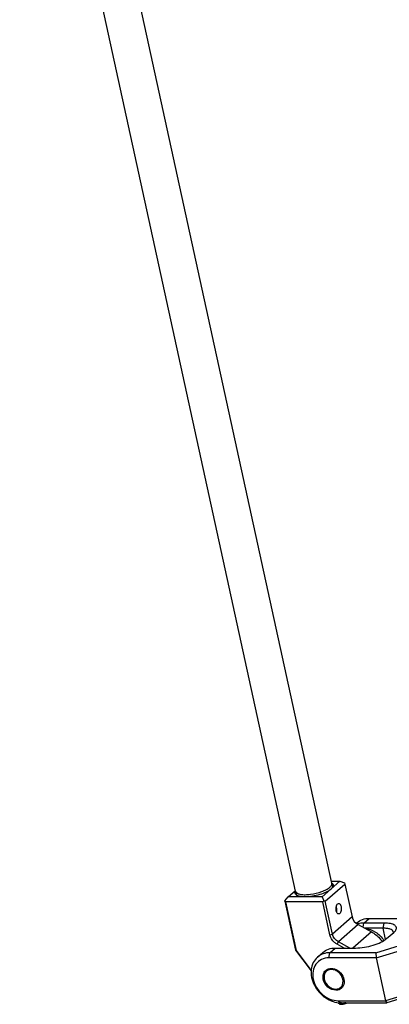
# Model space of a CAD drawing. Header units: millimetres. Extents: x -491 to 2059, y -393 to 795.
# Tile 202 of 256: x 188 to 197, y -103 to -77. Entities that reach past the tile are written whole.
import ezdxf

# ---------------------------------------------------------------- set-up
doc = ezdxf.new("R2010")
doc.units = ezdxf.units.MM
doc.header["$LTSCALE"] = 462.55
doc.layers.get('0').update_dxf_attribs({"linetype": 'CONTINUOUS'})
for name, color, linetype in [('2ND_ARM_V2_PITCH_ABL506', 7, 'CONTINUOUS'), ('2ND_ARM_V2_PITCH_ABL508', 7, 'CONTINUOUS'), ('A2300201_ABL464', 7, 'CONTINUOUS'), ('CSHCS-BR-M4-12_203_PBL517', 7, 'CONTINUOUS'), ('FWSRM-D10-V4-E2-T2_5_PBL518', 7, 'CONTINUOUS'), ('M2300101_PBL509', 7, 'CONTINUOUS'), ('M2300101_PBL512', 7, 'CONTINUOUS'), ('M2300201_PBL505', 7, 'CONTINUOUS'), ('M2300301_PBL520', 7, 'CONTINUOUS'), ('M2300602_PBL779', 7, 'CONTINUOUS'), ('M2300602_PBL780', 7, 'CONTINUOUS'), ('SSHH-ST-M3-5_203_PBL507', 7, 'CONTINUOUS'), ('SSHH-ST-M3-5_203_PBL519', 7, 'CONTINUOUS'), ('WFM_0608_06_2_PBL798', 7, 'CONTINUOUS'), ('오른쪽_17_VBL454', 7, 'CONTINUOUS')]:
    doc.layers.add(name, color=color, linetype=linetype)

# ---------------------------------------------------------------- blocks, each defined once
blk = doc.blocks.new('M2300201_PBL505', base_point=(6865.09, 2919.05))
at = {"layer": 'M2300201_PBL505', "color": 7}
for p, q in [((6862.16, 2926.53), (6866.74, 2930.53)), ((6862.99, 2925.42), (6868.03, 2929.82)), ((6864.56, 2930.53), (6866.74, 2930.53)), ((6866.74, 2930.53), (6867.88, 2930.15)), ((6867.88, 2930.15), (6868.03, 2929.82)), ((6868.03, 2929.82), (6869.87, 2921.4)), ((6853.5, 2926.53), (6855.33, 2928.13)), ((6852.65, 2925.55), (6852.6, 2925.42)), ((6852.6, 2925.42), (6855.34, 2912.85)), ((6852.65, 2925.55), (6853.5, 2926.53)), ((6852.8, 2925.22), (6852.65, 2925.55)), ((6862.33, 2925.22), (6852.8, 2925.22)), ((6852.8, 2925.22), (6855.52, 2912.77)), ((6862.16, 2926.53), (6853.5, 2926.53)), ((6862.16, 2926.53), (6862.61, 2925.55)), ((6862.61, 2925.55), (6862.33, 2925.22)), ((6864.17, 2916.8), (6862.33, 2925.22)), ((6862.99, 2925.42), (6862.61, 2925.55)), ((6864.83, 2917), (6862.99, 2925.42)), ((6871.39, 2919.41), (6874.82, 2917.56)), ((6867.84, 2913.42), (6865.99, 2914.42)), ((6869.3, 2913.42), (6866.34, 2915.01)), ((6855.34, 2912.85), (6855.52, 2912.77)), ((6855.34, 2912.85), (6859.37, 2907.57)), ((6855.52, 2912.77), (6859.39, 2907.7))]:
    blk.add_line(p, q, dxfattribs=at)
at = {"layer": 'M2300201_PBL505', "color": 2}
for p, q in [((6869.87, 2921.4), (6864.83, 2917)), ((6871.39, 2919.41), (6866.34, 2915.01)), ((6864.17, 2916.8), (6864.83, 2917)), ((6874.82, 2917.56), (6870.07, 2913.42)), ((6865.99, 2914.42), (6866.34, 2915.01))]:
    blk.add_line(p, q, dxfattribs=at)
at = {"layer": 'M2300201_PBL505', "color": 7}
for centre, radius, start, end in [((6863.98, 2929.09), 1.19, 52.217, 52.768), ((6856.37, 2927.43), 1.18, 151.9613, 152.3275), ((6856.4, 2927.41), 1.22, 150.4725, 151.9551), ((6863.01, 2930.25), 2.24, 316.754, 318.9385), ((6863.27, 2930.03), 1.9, 318.881, 323.292), ((6856.78, 2928.93), 2.28, 246.4322, 248.1703), ((6856.84, 2929.08), 2.44, 248.1605, 248.9776), ((6861.84, 2923.16), 4.08, 12.3075, 12.9579)]:
    blk.add_arc(centre, radius, start, end, dxfattribs=at)
for points in [[(6864.71, 2930.03), (6864.74, 2930), (6864.77, 2929.98), (6864.8, 2929.95)], [(6864.75, 2929.59), (6864.8, 2929.52), (6864.83, 2929.45), (6864.85, 2929.37)], [(6855.57, 2927), (6855.48, 2927.07), (6855.38, 2927.16), (6855.32, 2927.26)], [(6855.47, 2927.33), (6855.45, 2927.4), (6855.45, 2927.48), (6855.46, 2927.56)], [(6855.56, 2927.11), (6855.52, 2927.18), (6855.48, 2927.25), (6855.47, 2927.33)], [(6855.71, 2926.94), (6855.66, 2926.99), (6855.6, 2927.05), (6855.56, 2927.11)], [(6855.71, 2926.92), (6855.67, 2926.94), (6855.62, 2926.97), (6855.57, 2927)], [(6855.86, 2926.84), (6855.81, 2926.87), (6855.76, 2926.9), (6855.71, 2926.94)], [(6855.87, 2926.84), (6855.82, 2926.86), (6855.76, 2926.89), (6855.71, 2926.92)], [(6864.64, 2928.72), (6864.58, 2928.66), (6864.52, 2928.59), (6864.45, 2928.53)], [(6864.78, 2928.92), (6864.76, 2928.88), (6864.73, 2928.83), (6864.7, 2928.79)], [(6864.85, 2929.14), (6864.84, 2929.06), (6864.81, 2928.99), (6864.78, 2928.92)], [(6864.87, 2929.02), (6864.85, 2928.98), (6864.82, 2928.94), (6864.79, 2928.9)], [(6864.85, 2929.37), (6864.86, 2929.3), (6864.86, 2929.21), (6864.85, 2929.14)], [(6865, 2929.35), (6864.98, 2929.23), (6864.94, 2929.12), (6864.87, 2929.02)], [(6865.92, 2923.11), (6865.93, 2923.42), (6865.89, 2923.73), (6865.82, 2924.03)], [(6865.88, 2922.71), (6865.9, 2922.78), (6865.91, 2922.86), (6865.91, 2922.93)], [(6865.91, 2922.93), (6865.92, 2922.99), (6865.92, 2923.05), (6865.92, 2923.11)], [(6869.87, 2921.4), (6870.05, 2920.59), (6870.65, 2919.81), (6871.39, 2919.41)], [(6866.34, 2915.01), (6865.61, 2915.41), (6865.01, 2916.19), (6864.83, 2917)]]:
    blk.add_open_spline(points, degree=3, dxfattribs=at)
for points, knots in [([(6864.8, 2929.95), (6864.88, 2929.87), (6865.01, 2929.68), (6865.02, 2929.45), (6865, 2929.35)], [0, 0, 0, 0, 0.512688, 1, 1, 1, 1]), ([(6855.32, 2927.26), (6855.25, 2927.36), (6855.18, 2927.62), (6855.26, 2927.86), (6855.32, 2927.98)], [0, 0, 0, 0, 0.474231, 1, 1, 1, 1]), ([(6864.45, 2928.53), (6864.09, 2928.22), (6863.14, 2927.67), (6860.95, 2926.86), (6859.08, 2926.53), (6857.83, 2926.53)], [0, 0, 0, 0, 0.203826, 0.460978, 1, 1, 1, 1]), ([(6857.83, 2926.53), (6857.64, 2926.53), (6857.02, 2926.55), (6856.38, 2926.64), (6855.97, 2926.8)], [0, 0, 0, 0, 0.289764, 1, 1, 1, 1]), ([(6865.79, 2922.95), (6865.75, 2923.17), (6865.72, 2923.61), (6865.8, 2924.27), (6866.14, 2924.84), (6866.41, 2924.84)], [0, 0, 0, 0, 0.308917, 0.608143, 1, 1, 1, 1]), ([(6866.41, 2924.84), (6866.48, 2924.84), (6866.83, 2924.72), (6866.97, 2924.31), (6867.03, 2924.03)], [0, 0, 0, 0, 0.188436, 1, 1, 1, 1]), ([(6866.41, 2922.14), (6866.35, 2922.14), (6865.99, 2922.27), (6865.86, 2922.67), (6865.79, 2922.95)], [0, 0, 0, 0, 0.188436, 1, 1, 1, 1]), ([(6867.03, 2924.03), (6867.08, 2923.82), (6867.11, 2923.38), (6867.02, 2922.71), (6866.69, 2922.14), (6866.41, 2922.14)], [0, 0, 0, 0, 0.308917, 0.608143, 1, 1, 1, 1]), ([(6874.82, 2917.56), (6875.09, 2917.42), (6876.14, 2916.76), (6877.04, 2915.85), (6877.57, 2915.09)], [0, 0, 0, 0, 0.246747, 1, 1, 1, 1]), ([(6865.99, 2914.42), (6865.76, 2914.54), (6864.92, 2915.12), (6864.33, 2916.06), (6864.17, 2916.8)], [0, 0, 0, 0, 0.252589, 1, 1, 1, 1])]:
    blk.add_open_spline(points, degree=3, knots=knots, dxfattribs=at)
blk = doc.blocks.new('M2300301_PBL520', base_point=(6825.3, 3093.41))
at = {"layer": 'M2300301_PBL520', "color": 7}
for p, q in [((6864.67, 2930.01), (6792.91, 3258.88)), ((6855.36, 2927.98), (6784.71, 3251.72)), ((6864.68, 2929.89), (6864.85, 2929.14)), ((6855.4, 2927.86), (6855.56, 2927.11))]:
    blk.add_line(p, q, dxfattribs=at)
for centre, radius, start, end in [((6864.1, 2929.88), 0.583, 0.958, 12.2472), ((6864.07, 2929.88), 0.612, 357.5554, 0.982), ((6855.93, 2928.1), 0.582, 192.3607, 203.1689), ((6855.95, 2928.11), 0.601, 203.1417, 204.2034), ((6861.4, 2923.08), 4.48, 10.437, 11.7685), ((6864.15, 2923.07), 1.72, 350.4999, 351.1602)]:
    blk.add_arc(centre, radius, start, end, dxfattribs=at)
for points, knots in [([(6864.14, 2928.99), (6864.22, 2929.06), (6864.47, 2929.3), (6864.67, 2929.62), (6864.68, 2929.86)], [0, 0, 0, 0, 0.30928, 1, 1, 1, 1]), ([(6855.4, 2927.86), (6855.48, 2927.68), (6855.91, 2927.35), (6856.77, 2927.13), (6857.92, 2927.06), (6859.75, 2927.2), (6861.59, 2927.64), (6863.21, 2928.34), (6863.88, 2928.76), (6864.14, 2928.99)], [0, 0, 0, 0, 0.064808, 0.159688, 0.28532, 0.433528, 0.747554, 0.887188, 1, 1, 1, 1])]:
    blk.add_open_spline(points, degree=3, knots=knots, dxfattribs=at)
for points in [[(6865.81, 2923.89), (6865.86, 2923.62), (6865.89, 2923.34), (6865.88, 2923.07)], [(6865.88, 2923.07), (6865.87, 2922.98), (6865.87, 2922.89), (6865.85, 2922.81)]]:
    blk.add_open_spline(points, degree=3, dxfattribs=at)
blk = doc.blocks.new('WFM_0608_06_2_PBL798', base_point=(6875.58, 2916.91))
at = {"layer": 'WFM_0608_06_2_PBL798', "color": 7}
blk.add_open_spline([(6873.15, 2918.47), (6874.1, 2918.38), (6876.01, 2917.63), (6877.45, 2916.19), (6878.01, 2915.34)], degree=3, knots=[0, 0, 0, 0, 0.484369, 1, 1, 1, 1], dxfattribs=at)
blk = doc.blocks.new('A2300201_ABL464', base_point=(6831.36, 3095.72))
at = {"layer": 'M2300201_PBL505'}
blk.add_blockref('M2300201_PBL505', (6865.09, 2919.05), dxfattribs=at)
at = {"layer": 'M2300301_PBL520'}
blk.add_blockref('M2300301_PBL520', (6825.3, 3093.41), dxfattribs=at)
at = {"layer": 'WFM_0608_06_2_PBL798'}
blk.add_blockref('WFM_0608_06_2_PBL798', (6875.58, 2916.91), dxfattribs=at)
blk = doc.blocks.new('SSHH-ST-M3-5_203_PBL507', base_point=(6867.47, 2899.23))
at = {"layer": 'SSHH-ST-M3-5_203_PBL507', "color": 7}
for p, q in [((6866.61, 2899.11), (6866.4, 2899.23)), ((6867.36, 2899.18), (6867.32, 2899.39)), ((6868.21, 2899.36), (6868.2, 2899.39))]:
    blk.add_line(p, q, dxfattribs=at)
for centre, radius, start, end in [((6868.46, 2898.71), 1.68, 155.9346, 157.365), ((6869.78, 2898.7), 1.7, 156.1696, 157.3585), ((6867.56, 2900.92), 1.69, 292.6261, 295.2252)]:
    blk.add_arc(centre, radius, start, end, dxfattribs=at)
for points, knots in [([(6866.25, 2899.39), (6866.26, 2899.36), (6866.3, 2899.29), (6866.36, 2899.25), (6866.4, 2899.23)], [0, 0, 0, 0, 0.45133, 1, 1, 1, 1]), ([(6866.55, 2899.44), (6866.53, 2899.41), (6866.49, 2899.36), (6866.48, 2899.25), (6866.53, 2899.17), (6866.58, 2899.13), (6866.61, 2899.11)], [0, 0, 0, 0, 0.278729, 0.504948, 0.728189, 1, 1, 1, 1]), ([(6866.61, 2899.11), (6866.66, 2899.08), (6866.79, 2899.04), (6867.11, 2899), (6867.58, 2899.02), (6868.15, 2899.15), (6868.52, 2899.3), (6868.68, 2899.39)], [0, 0, 0, 0, 0.082736, 0.187942, 0.450258, 0.740108, 1, 1, 1, 1]), ([(6867.36, 2899.18), (6867.3, 2899.18), (6867.19, 2899.19), (6867.07, 2899.22), (6866.99, 2899.25), (6866.94, 2899.29), (6866.91, 2899.33), (6866.91, 2899.36)], [0, 0, 0, 0, 0.351356, 0.633655, 0.747092, 0.843284, 1, 1, 1, 1]), ([(6867.36, 2899.18), (6867.31, 2899.23), (6867.23, 2899.32), (6867.12, 2899.38), (6867.07, 2899.39)], [0, 0, 0, 0, 0.562668, 1, 1, 1, 1]), ([(6867.85, 2899.39), (6867.76, 2899.38), (6867.59, 2899.33), (6867.43, 2899.24), (6867.36, 2899.18)], [0, 0, 0, 0, 0.502027, 1, 1, 1, 1]), ([(6868.21, 2899.36), (6868.07, 2899.3), (6867.79, 2899.22), (6867.5, 2899.18), (6867.36, 2899.18)], [0, 0, 0, 0, 0.504507, 1, 1, 1, 1])]:
    blk.add_open_spline(points, degree=3, knots=knots, dxfattribs=at)
for points in [[(6866.99, 2899.39), (6866.96, 2899.38), (6866.93, 2899.37), (6866.91, 2899.36)], [(6866.91, 2899.36), (6866.91, 2899.37), (6866.91, 2899.38), (6866.91, 2899.39)], [(6868.21, 2899.36), (6868.14, 2899.37), (6868.08, 2899.38), (6868.01, 2899.39)]]:
    blk.add_open_spline(points, degree=3, dxfattribs=at)
blk = doc.blocks.new('2ND_ARM_V2_PITCH_ABL506', base_point=(6867.47, 2899.23))
at = {"layer": 'SSHH-ST-M3-5_203_PBL507'}
blk.add_blockref('SSHH-ST-M3-5_203_PBL507', (6867.47, 2899.23), dxfattribs=at)
blk = doc.blocks.new('M2300101_PBL509', base_point=(6874.51, 2910.2))
at = {"layer": 'M2300101_PBL509', "color": 7}
for p, q in [((6870.9, 2919.75), (6871.05, 2919.88)), ((6878.07, 2919.82), (6872.88, 2919.82)), ((6874.25, 2921.02), (6886.02, 2921.02)), ((6887.04, 2920.5), (6886.02, 2921.02)), ((6888.23, 2918.85), (6886.02, 2921.02)), ((6889.48, 2918.1), (6887.04, 2920.5)), ((6877.82, 2918.5), (6873.08, 2918.5)), ((6878.69, 2915.82), (6880.52, 2917.42)), ((6880.52, 2917.42), (6880.94, 2917.86)), ((6888.23, 2918.85), (6883.11, 2914.38)), ((6888.23, 2918.85), (6889.48, 2918.1)), ((6889.48, 2918.1), (6888.45, 2917.2)), ((6889.68, 2917.2), (6889.48, 2918.1)), ((6875.94, 2912.22), (6883.11, 2914.38)), ((6883.98, 2913.3), (6883.11, 2914.38)), ((6885.54, 2914.66), (6883.98, 2913.3)), ((6860.97, 2911.08), (6862.34, 2912.28)), ((6875.94, 2912.22), (6864.17, 2912.22)), ((6865.55, 2913.42), (6870.74, 2913.42)), ((6875.94, 2912.22), (6876.04, 2910.9)), ((6876.04, 2910.9), (6883.98, 2913.3)), ((6883.98, 2913.3), (6885.12, 2908.08)), ((6876.04, 2910.9), (6863.91, 2910.9)), ((6876.04, 2910.9), (6878.44, 2899.9)), ((6885.33, 2907.14), (6886.38, 2902.3)), ((6886.38, 2902.3), (6878.44, 2899.9)), ((6885.91, 2901.55), (6887.54, 2902.98)), ((6885.91, 2901.55), (6886.38, 2902.3)), ((6886.38, 2902.3), (6887.41, 2903.2)), ((6866.31, 2899.9), (6878.44, 2899.9)), ((6866.97, 2899.39), (6878.74, 2899.39)), ((6878.44, 2899.9), (6878.74, 2899.39)), ((6885.91, 2901.55), (6878.74, 2899.39))]:
    blk.add_line(p, q, dxfattribs=at)
at = {"layer": 'M2300101_PBL509', "color": 2}
for p, q in [((6872.66, 2918.73), (6872.88, 2919.82)), ((6872.88, 2919.82), (6874.25, 2921.02)), ((6877.82, 2918.5), (6878.07, 2919.82)), ((6878.44, 2915.64), (6877.82, 2918.5)), ((6863.91, 2910.9), (6864.17, 2912.22)), ((6864.17, 2912.22), (6865.55, 2913.42)), ((6866.31, 2899.9), (6866.97, 2899.39))]:
    blk.add_line(p, q, dxfattribs=at)
at = {"layer": 'M2300101_PBL509', "color": 7}
for centre, radius, start, end in [((6872.74, 2915.01), 4.79, 107.4635, 108.6976), ((6872.75, 2914.99), 4.82, 106.7769, 107.464), ((6865.52, 2906.07), 3.12, 190.2389, 192.313)]:
    blk.add_arc(centre, radius, start, end, dxfattribs=at)
for points, knots in [([(6871.05, 2919.88), (6871.47, 2920.25), (6872.5, 2920.84), (6873.66, 2921.02), (6874.25, 2921.02)], [0, 0, 0, 0, 0.488218, 1, 1, 1, 1]), ([(6880.94, 2917.86), (6881.1, 2918.08), (6881.29, 2918.49), (6881.08, 2919.01), (6880.74, 2919.3), (6880.26, 2919.53), (6879.37, 2919.77), (6878.61, 2919.82), (6878.07, 2919.82)], [0, 0, 0, 0, 0.187018, 0.270122, 0.36656, 0.48628, 0.632607, 1, 1, 1, 1]), ([(6880.41, 2917.57), (6880.34, 2917.91), (6879.68, 2918.29), (6878.77, 2918.46), (6878.15, 2918.5), (6877.82, 2918.5)], [0, 0, 0, 0, 0.362994, 0.648563, 1, 1, 1, 1]), ([(6870.74, 2913.42), (6872.25, 2913.42), (6874.5, 2913.8), (6877.12, 2914.78), (6878.26, 2915.44), (6878.69, 2915.82)], [0, 0, 0, 0, 0.539021, 0.796173, 1, 1, 1, 1]), ([(6864.17, 2912.22), (6863.58, 2912.22), (6862.42, 2912.04), (6861.39, 2911.45), (6860.97, 2911.08)], [0, 0, 0, 0, 0.511782, 1, 1, 1, 1]), ([(6862.34, 2912.28), (6862.77, 2912.65), (6863.79, 2913.24), (6864.96, 2913.42), (6865.55, 2913.42)], [0, 0, 0, 0, 0.488218, 1, 1, 1, 1]), ([(6860.97, 2911.08), (6860.52, 2910.69), (6859.77, 2909.7), (6859.27, 2907.85), (6859.4, 2905.83), (6860.38, 2903.14), (6862.8, 2900.39), (6865.62, 2899.39), (6866.97, 2899.39)], [0, 0, 0, 0, 0.109234, 0.224153, 0.347689, 0.479207, 0.749022, 1, 1, 1, 1]), ([(6863.91, 2910.9), (6863.26, 2910.9), (6861.97, 2910.64), (6860.44, 2909.37), (6859.7, 2907.47), (6859.8, 2905.32), (6860.69, 2903.21), (6862.62, 2900.92), (6864.87, 2899.9), (6866.31, 2899.9)], [0, 0, 0, 0, 0.115752, 0.226458, 0.341459, 0.466889, 0.602211, 0.741677, 1, 1, 1, 1]), ([(6862.45, 2905.51), (6862.38, 2905.92), (6862.39, 2906.74), (6862.82, 2907.45), (6863.11, 2907.7)], [0, 0, 0, 0, 0.523098, 1, 1, 1, 1]), ([(6863.11, 2907.7), (6863.38, 2907.94), (6863.87, 2908.16), (6864.37, 2908.2), (6864.5, 2908.2)], [0, 0, 0, 0, 0.73838, 1, 1, 1, 1]), ([(6864.5, 2908.2), (6865.09, 2908.2), (6866.32, 2907.76), (6867.56, 2906.35), (6868.02, 2904.57), (6867.51, 2903.45), (6867.12, 2903.1)], [0, 0, 0, 0, 0.25265, 0.524257, 0.778348, 1, 1, 1, 1]), ([(6865.72, 2902.61), (6864.99, 2902.61), (6863.48, 2903.27), (6862.64, 2904.65), (6862.47, 2905.4)], [0, 0, 0, 0, 0.487731, 1, 1, 1, 1]), ([(6867.12, 2903.1), (6866.84, 2902.86), (6866.35, 2902.65), (6865.85, 2902.61), (6865.72, 2902.61)], [0, 0, 0, 0, 0.73838, 1, 1, 1, 1])]:
    blk.add_open_spline(points, degree=3, knots=knots, dxfattribs=at)
for points in [[(6872.88, 2919.82), (6872.37, 2919.82), (6871.85, 2919.75), (6871.36, 2919.6)], [(6880.41, 2917.29), (6880.43, 2917.38), (6880.43, 2917.48), (6880.41, 2917.57)]]:
    blk.add_open_spline(points, degree=3, dxfattribs=at)
blk = doc.blocks.new('M2300101_PBL512', base_point=(6940.93, 2910.2))
at = {"layer": 'M2300101_PBL512', "color": 7}
for p, q in [((6942.16, 2921.02), (6934.99, 2918.85)), ((6942.16, 2921.02), (6946.22, 2921.02)), ((6929.87, 2914.38), (6934.99, 2918.85)), ((6939.41, 2917.42), (6937.58, 2915.82)), ((6929.87, 2914.38), (6929.02, 2913.3)), ((6929.87, 2914.38), (6932.08, 2912.22)), ((6940.48, 2916.5), (6938.64, 2914.9)), ((6940.76, 2915.45), (6940.71, 2915.45)), ((6929.02, 2913.3), (6931.46, 2910.9)), ((6931.42, 2902.3), (6929.02, 2913.3)), ((6931.46, 2910.9), (6932.08, 2912.22)), ((6943.85, 2912.22), (6932.08, 2912.22)), ((6940.02, 2913.42), (6945.22, 2913.42)), ((6943.59, 2910.9), (6931.46, 2910.9)), ((6933.86, 2899.9), (6931.46, 2910.9)), ((6933.86, 2899.9), (6931.42, 2902.3)), ((6951.22, 2901.73), (6949.85, 2900.53)), ((6933.86, 2899.9), (6945.99, 2899.9)), ((6934.88, 2899.39), (6933.86, 2899.9)), ((6934.88, 2899.39), (6946.65, 2899.39))]:
    blk.add_line(p, q, dxfattribs=at)
at = {"layer": 'M2300101_PBL512', "color": 2}
for p, q in [((6940.48, 2916.5), (6939.41, 2917.42)), ((6938.64, 2914.9), (6937.58, 2915.82)), ((6938.87, 2913.85), (6938.64, 2914.9)), ((6940.48, 2916.5), (6940.71, 2915.45)), ((6943.59, 2910.9), (6943.85, 2912.22)), ((6945.22, 2913.42), (6943.85, 2912.22)), ((6945.99, 2899.9), (6946.65, 2899.39))]:
    blk.add_line(p, q, dxfattribs=at)
at = {"layer": 'M2300101_PBL512', "color": 7}
for centre, radius, start, end in [((6944.09, 2906.17), 2.02, 110.3622, 115.2245), ((6945.19, 2906.07), 3.12, 190.2389, 192.313)]:
    blk.add_arc(centre, radius, start, end, dxfattribs=at)
for points, knots in [([(6946.51, 2919.79), (6945.13, 2919.7), (6943.12, 2919.29), (6940.78, 2918.35), (6939.79, 2917.75), (6939.41, 2917.42)], [0, 0, 0, 0, 0.547952, 0.799233, 1, 1, 1, 1]), ([(6946.79, 2918.5), (6945.58, 2918.46), (6943.79, 2918.13), (6941.71, 2917.33), (6940.82, 2916.8), (6940.48, 2916.5)], [0, 0, 0, 0, 0.543347, 0.797726, 1, 1, 1, 1]), ([(6937.58, 2915.82), (6937.39, 2915.65), (6937.08, 2915.34), (6936.83, 2914.76), (6937.01, 2914.19), (6937.32, 2913.97), (6937.49, 2913.88)], [0, 0, 0, 0, 0.312947, 0.546989, 0.751348, 1, 1, 1, 1]), ([(6938.64, 2914.9), (6938.54, 2914.82), (6938.26, 2914.54), (6938.03, 2914.11), (6938.09, 2913.84)], [0, 0, 0, 0, 0.321261, 1, 1, 1, 1]), ([(6940.71, 2915.45), (6940.34, 2915.44), (6939.53, 2915.01), (6939.08, 2914.28), (6938.87, 2913.85)], [0, 0, 0, 0, 0.43145, 1, 1, 1, 1]), ([(6943.75, 2913.43), (6943.39, 2914.03), (6942.65, 2914.76), (6941.55, 2915.32), (6941, 2915.45), (6940.76, 2915.45)], [0, 0, 0, 0, 0.560166, 0.803167, 1, 1, 1, 1]), ([(6937.49, 2913.88), (6937.81, 2913.7), (6938.67, 2913.47), (6939.53, 2913.42), (6940.02, 2913.42)], [0, 0, 0, 0, 0.429204, 1, 1, 1, 1]), ([(6949.85, 2900.53), (6950.29, 2900.92), (6951.05, 2901.91), (6951.54, 2903.75), (6951.41, 2905.78), (6950.44, 2908.46), (6948.02, 2911.21), (6945.2, 2912.22), (6943.85, 2912.22)], [0, 0, 0, 0, 0.109234, 0.224153, 0.347689, 0.479207, 0.749022, 1, 1, 1, 1]), ([(6946.33, 2913.31), (6947.61, 2913.08), (6950.08, 2911.8), (6952.49, 2908.6), (6953.07, 2905.29), (6952.34, 2902.99), (6951.63, 2902.09), (6951.22, 2901.73)], [0, 0, 0, 0, 0.258644, 0.528077, 0.777071, 0.891024, 1, 1, 1, 1]), ([(6946.45, 2910.11), (6946.22, 2910.24), (6945.33, 2910.67), (6944.32, 2910.9), (6943.59, 2910.9)], [0, 0, 0, 0, 0.261419, 1, 1, 1, 1]), ([(6945.99, 2899.9), (6946.53, 2899.9), (6947.6, 2900.08), (6948.97, 2900.95), (6949.87, 2902.3), (6950.21, 2903.97), (6949.99, 2905.76), (6948.99, 2908.07), (6947.56, 2909.49), (6946.45, 2910.11)], [0, 0, 0, 0, 0.11691, 0.228404, 0.340813, 0.459928, 0.588229, 0.724341, 1, 1, 1, 1]), ([(6942.78, 2907.7), (6942.5, 2907.45), (6942.06, 2906.74), (6942.05, 2905.92), (6942.12, 2905.51)], [0, 0, 0, 0, 0.476902, 1, 1, 1, 1]), ([(6947.14, 2903.51), (6947.41, 2903.92), (6947.64, 2905.03), (6947.05, 2906.61), (6945.84, 2907.83), (6944.71, 2908.2), (6944.18, 2908.2)], [0, 0, 0, 0, 0.227204, 0.48442, 0.752046, 1, 1, 1, 1]), ([(6942.15, 2905.4), (6942.31, 2904.65), (6943.16, 2903.27), (6944.66, 2902.61), (6945.4, 2902.61)], [0, 0, 0, 0, 0.512269, 1, 1, 1, 1]), ([(6945.4, 2902.61), (6945.53, 2902.61), (6946.03, 2902.65), (6946.51, 2902.86), (6946.79, 2903.1)], [0, 0, 0, 0, 0.26162, 1, 1, 1, 1]), ([(6946.65, 2899.39), (6947.23, 2899.39), (6948.4, 2899.57), (6949.42, 2900.16), (6949.85, 2900.53)], [0, 0, 0, 0, 0.511782, 1, 1, 1, 1])]:
    blk.add_open_spline(points, degree=3, knots=knots, dxfattribs=at)
for points in [[(6938.09, 2913.84), (6938.1, 2913.76), (6938.13, 2913.69), (6938.17, 2913.63)], [(6938.74, 2913.51), (6938.78, 2913.63), (6938.82, 2913.74), (6938.87, 2913.85)], [(6945.22, 2913.42), (6945.59, 2913.42), (6945.96, 2913.38), (6946.33, 2913.31)], [(6943.23, 2907.99), (6943.07, 2907.92), (6942.92, 2907.82), (6942.78, 2907.7)], [(6944.18, 2908.2), (6943.91, 2908.2), (6943.64, 2908.15), (6943.39, 2908.06)], [(6946.79, 2903.1), (6946.93, 2903.22), (6947.05, 2903.36), (6947.14, 2903.51)]]:
    blk.add_open_spline(points, degree=3, dxfattribs=at)
blk = doc.blocks.new('CSHCS-BR-M4-12_203_PBL517', base_point=(6941.36, 2913.81))
at = {"layer": 'CSHCS-BR-M4-12_203_PBL517', "color": 7}
blk.add_line((6941.19, 2914.2), (6941.54, 2914.2), dxfattribs=at)
blk.add_arc((6942.4, 2911.8), 2.89, 144.7383, 145.8938, dxfattribs=at)
for points, knots in [([(6940.04, 2913.47), (6940.19, 2913.68), (6940.45, 2913.96), (6940.87, 2914.17), (6941.09, 2914.2), (6941.19, 2914.2)], [0, 0, 0, 0, 0.547147, 0.780831, 1, 1, 1, 1]), ([(6941.54, 2914.2), (6941.43, 2914.2), (6941.21, 2914.17), (6940.89, 2914.01), (6940.6, 2913.75), (6940.43, 2913.54), (6940.35, 2913.42)], [0, 0, 0, 0, 0.217054, 0.449425, 0.708408, 1, 1, 1, 1]), ([(6942.72, 2913.43), (6942.64, 2913.55), (6942.47, 2913.76), (6942.18, 2914.01), (6941.87, 2914.17), (6941.65, 2914.2), (6941.54, 2914.2)], [0, 0, 0, 0, 0.291298, 0.550191, 0.782683, 1, 1, 1, 1])]:
    blk.add_open_spline(points, degree=3, knots=knots, dxfattribs=at)
blk = doc.blocks.new('FWSRM-D10-V4-E2-T2_5_PBL518', base_point=(6940.94, 2914.31))
at = {"layer": 'FWSRM-D10-V4-E2-T2_5_PBL518', "color": 7}
for p, q in [((6940.89, 2915.2), (6939.98, 2915.2)), ((6940.26, 2913.74), (6940.26, 2913.74)), ((6940.26, 2913.74), (6940.26, 2913.74)), ((6940.53, 2913.98), (6940.53, 2913.98)), ((6940.53, 2913.98), (6940.53, 2913.98)), ((6942.33, 2914.29), (6942.54, 2914))]:
    blk.add_line(p, q, dxfattribs=at)
for centre, radius, start, end in [((6942.4, 2911.8), 2.89, 144.7397, 145.9188), ((6941.68, 2912.4), 1.95, 131.1917, 136.5431), ((6941.23, 2913.05), 1.16, 110.5522, 111.2223), ((6941.19, 2913.2), 1.01, 93.5589, 95.0641), ((6941.19, 2913.2), 1, 92.7386, 93.5584), ((6941.19, 2913.2), 1, 90.0035, 92.7387)]:
    blk.add_arc(centre, radius, start, end, dxfattribs=at)
for points, knots in [([(6939.89, 2914.79), (6939.71, 2914.63), (6939.36, 2914.22), (6939.12, 2913.75), (6939, 2913.49)], [0, 0, 0, 0, 0.461693, 1, 1, 1, 1]), ([(6940.26, 2914.46), (6940.19, 2914.4), (6939.9, 2914.11), (6939.67, 2913.74), (6939.53, 2913.45)], [0, 0, 0, 0, 0.225155, 1, 1, 1, 1]), ([(6940.89, 2915.2), (6940.72, 2915.2), (6940.35, 2915.12), (6940.04, 2914.91), (6939.89, 2914.79)], [0, 0, 0, 0, 0.47336, 1, 1, 1, 1]), ([(6942.32, 2914.27), (6942.17, 2914.43), (6941.87, 2914.7), (6941.31, 2914.89), (6940.74, 2914.81), (6940.41, 2914.59), (6940.26, 2914.46)], [0, 0, 0, 0, 0.274442, 0.512304, 0.743061, 1, 1, 1, 1]), ([(6942.33, 2914.29), (6942.23, 2914.42), (6942.03, 2914.68), (6941.67, 2914.97), (6941.29, 2915.16), (6941.02, 2915.2), (6940.89, 2915.2)], [0, 0, 0, 0, 0.289854, 0.548302, 0.78139, 1, 1, 1, 1]), ([(6940.04, 2913.47), (6940.06, 2913.49), (6940.12, 2913.59), (6940.2, 2913.68), (6940.26, 2913.74)], [0, 0, 0, 0, 0.258938, 1, 1, 1, 1]), ([(6940.53, 2913.98), (6940.56, 2913.99), (6940.64, 2914.05), (6940.74, 2914.1), (6940.81, 2914.13)], [0, 0, 0, 0, 0.258971, 1, 1, 1, 1]), ([(6940.82, 2914.13), (6940.85, 2914.14), (6940.94, 2914.17), (6941.03, 2914.19), (6941.1, 2914.2)], [0, 0, 0, 0, 0.255025, 1, 1, 1, 1]), ([(6942.54, 2914), (6942.52, 2914.02), (6942.45, 2914.12), (6942.38, 2914.21), (6942.32, 2914.27)], [0, 0, 0, 0, 0.257659, 1, 1, 1, 1]), ([(6942.87, 2913.42), (6942.85, 2913.47), (6942.75, 2913.67), (6942.63, 2913.86), (6942.54, 2914)], [0, 0, 0, 0, 0.261699, 1, 1, 1, 1])]:
    blk.add_open_spline(points, degree=3, knots=knots, dxfattribs=at)
blk.add_open_spline([(6940.39, 2913.87), (6940.44, 2913.91), (6940.48, 2913.94), (6940.53, 2913.98)], degree=3, dxfattribs=at)
blk = doc.blocks.new('SSHH-ST-M3-5_203_PBL519', base_point=(6947.36, 2899.42))
at = {"layer": 'SSHH-ST-M3-5_203_PBL519', "color": 7}
for p, q in [((6946.29, 2899.11), (6946.07, 2899.23)), ((6948.65, 2899.62), (6948.8, 2899.82))]:
    blk.add_line(p, q, dxfattribs=at)
for points, knots in [([(6946.07, 2899.23), (6946.04, 2899.25), (6945.98, 2899.29), (6945.94, 2899.35), (6945.93, 2899.39)], [0, 0, 0, 0, 0.54818, 1, 1, 1, 1]), ([(6948.69, 2899.71), (6948.62, 2899.65), (6948.44, 2899.53), (6948.01, 2899.33), (6947.5, 2899.19), (6946.98, 2899.12), (6946.62, 2899.11), (6946.32, 2899.14), (6946.14, 2899.19), (6946.07, 2899.23)], [0, 0, 0, 0, 0.103999, 0.230959, 0.522457, 0.668353, 0.801443, 0.913683, 1, 1, 1, 1]), ([(6948.56, 2899.53), (6948.5, 2899.47), (6948.34, 2899.37), (6947.96, 2899.2), (6947.53, 2899.08), (6947.08, 2899.01), (6946.76, 2899), (6946.5, 2899.03), (6946.35, 2899.08), (6946.29, 2899.11)], [0, 0, 0, 0, 0.103999, 0.230958, 0.522459, 0.668355, 0.801444, 0.913683, 1, 1, 1, 1]), ([(6948.65, 2899.62), (6948.64, 2899.62), (6948.62, 2899.58), (6948.58, 2899.55), (6948.56, 2899.53)], [0, 0, 0, 0, 0.230005, 1, 1, 1, 1]), ([(6948.8, 2899.82), (6948.79, 2899.81), (6948.76, 2899.77), (6948.72, 2899.74), (6948.69, 2899.71)], [0, 0, 0, 0, 0.229985, 1, 1, 1, 1])]:
    blk.add_open_spline(points, degree=3, knots=knots, dxfattribs=at)
blk = doc.blocks.new('M2300602_PBL779', base_point=(6865.05, 2905.33))
at = {"layer": 'M2300602_PBL779', "color": 7}
blk.add_arc((6865.45, 2906), 2.78, 189.6487, 192.3135, dxfattribs=at)
for points, knots in [([(6863.12, 2907.7), (6862.86, 2907.43), (6862.5, 2906.71), (6862.52, 2905.92), (6862.61, 2905.52)], [0, 0, 0, 0, 0.476345, 1, 1, 1, 1]), ([(6867.49, 2905.4), (6867.35, 2906.07), (6866.76, 2907.02), (6865.61, 2907.75), (6864.65, 2907.98), (6863.74, 2907.83), (6863.03, 2907.29), (6862.65, 2906.46), (6862.65, 2905.84), (6862.71, 2905.53)], [0, 0, 0, 0, 0.271319, 0.407546, 0.534555, 0.650949, 0.761733, 0.875856, 1, 1, 1, 1]), ([(6862.61, 2905.52), (6862.72, 2905.02), (6863.19, 2904.05), (6864.37, 2903.03), (6865.8, 2902.59), (6866.75, 2902.85), (6867.1, 2903.1)], [0, 0, 0, 0, 0.263699, 0.531472, 0.779147, 1, 1, 1, 1]), ([(6862.73, 2905.4), (6862.88, 2904.72), (6863.49, 2903.76), (6864.66, 2903.03), (6865.63, 2902.82), (6866.55, 2903), (6867.5, 2903.79), (6867.62, 2904.81), (6867.49, 2905.4)], [0, 0, 0, 0, 0.272611, 0.409222, 0.536221, 0.65252, 0.763769, 1, 1, 1, 1])]:
    blk.add_open_spline(points, degree=3, knots=knots, dxfattribs=at)
blk = doc.blocks.new('M2300602_PBL780', base_point=(6944.72, 2905.32))
at = {"layer": 'M2300602_PBL780', "color": 7}
for centre, radius, start, end in [((6944.2, 2905.97), 1.95, 100.9962, 106.1966), ((6945.12, 2906), 2.78, 189.6487, 192.3135), ((6945.2, 2904.77), 2.02, 338.9919, 344.3817), ((6945.37, 2904.84), 1.96, 281.0012, 285.1032), ((6945.38, 2904.79), 1.91, 285.1034, 289.5363), ((6945.41, 2904.72), 1.83, 289.5109, 299.1084), ((6945.27, 2904.75), 1.95, 336.3935, 338.9729)]:
    blk.add_arc(centre, radius, start, end, dxfattribs=at)
for points, knots in [([(6942.79, 2907.7), (6942.54, 2907.43), (6942.17, 2906.71), (6942.2, 2905.91), (6942.28, 2905.52)], [0, 0, 0, 0, 0.476345, 1, 1, 1, 1]), ([(6943.66, 2907.84), (6943.22, 2907.72), (6942.39, 2907.05), (6942.3, 2906.02), (6942.38, 2905.53)], [0, 0, 0, 0, 0.478724, 1, 1, 1, 1]), ([(6947.17, 2905.4), (6947, 2906.16), (6946.12, 2907.51), (6944.53, 2908.02), (6943.83, 2907.88)], [0, 0, 0, 0, 0.519664, 1, 1, 1, 1]), ([(6942.28, 2905.52), (6942.39, 2905.02), (6942.86, 2904.05), (6944.04, 2903.03), (6945.47, 2902.59), (6946.42, 2902.85), (6946.77, 2903.1)], [0, 0, 0, 0, 0.263699, 0.531472, 0.779147, 1, 1, 1, 1]), ([(6942.41, 2905.4), (6942.57, 2904.65), (6943.45, 2903.3), (6945.04, 2902.78), (6945.74, 2902.92)], [0, 0, 0, 0, 0.519664, 1, 1, 1, 1]), ([(6947.15, 2904.23), (6947.18, 2904.32), (6947.26, 2904.71), (6947.23, 2905.11), (6947.17, 2905.4)], [0, 0, 0, 0, 0.240625, 1, 1, 1, 1])]:
    blk.add_open_spline(points, degree=3, knots=knots, dxfattribs=at)
blk.add_open_spline([(6946.3, 2903.12), (6946.63, 2903.31), (6946.91, 2903.62), (6947.06, 2903.97)], degree=3, dxfattribs=at)
blk = doc.blocks.new('2ND_ARM_V2_PITCH_ABL508', base_point=(6906.09, 2910.01))
at = {"layer": 'CSHCS-BR-M4-12_203_PBL517'}
blk.add_blockref('CSHCS-BR-M4-12_203_PBL517', (6941.36, 2913.81), dxfattribs=at)
at = {"layer": 'FWSRM-D10-V4-E2-T2_5_PBL518'}
blk.add_blockref('FWSRM-D10-V4-E2-T2_5_PBL518', (6940.94, 2914.31), dxfattribs=at)
at = {"layer": 'M2300101_PBL509'}
blk.add_blockref('M2300101_PBL509', (6874.51, 2910.2), dxfattribs=at)
at = {"layer": 'M2300101_PBL512'}
blk.add_blockref('M2300101_PBL512', (6940.93, 2910.2), dxfattribs=at)
at = {"layer": 'M2300602_PBL779'}
blk.add_blockref('M2300602_PBL779', (6865.05, 2905.33), dxfattribs=at)
at = {"layer": 'M2300602_PBL780'}
blk.add_blockref('M2300602_PBL780', (6944.72, 2905.32), dxfattribs=at)
at = {"layer": 'SSHH-ST-M3-5_203_PBL519'}
blk.add_blockref('SSHH-ST-M3-5_203_PBL519', (6947.36, 2899.42), dxfattribs=at)
blk = doc.blocks.new('오른쪽_17_VBL454', base_point=(6940.45, 3003.21))
at = {"layer": '2ND_ARM_V2_PITCH_ABL506'}
blk.add_blockref('2ND_ARM_V2_PITCH_ABL506', (6867.47, 2899.23), dxfattribs=at)
at = {"layer": '2ND_ARM_V2_PITCH_ABL508'}
blk.add_blockref('2ND_ARM_V2_PITCH_ABL508', (6906.09, 2910.01), dxfattribs=at)
at = {"layer": 'A2300201_ABL464'}
blk.add_blockref('A2300201_ABL464', (6831.36, 3095.72), dxfattribs=at)
blk = doc.blocks.new('W1')
at = {"layer": '오른쪽_17_VBL454'}
blk.add_blockref('오른쪽_17_VBL454', (6940.4488, 3003.2116), dxfattribs=at)

msp = doc.modelspace()

# ---------------------------------------------------------------- block references
at = {"xscale": 0.1, "yscale": 0.1, "zscale": 0.1}
msp.add_blockref('W1', (-490.832, -392.534), dxfattribs=at)

doc.saveas('drawing.dxf')
